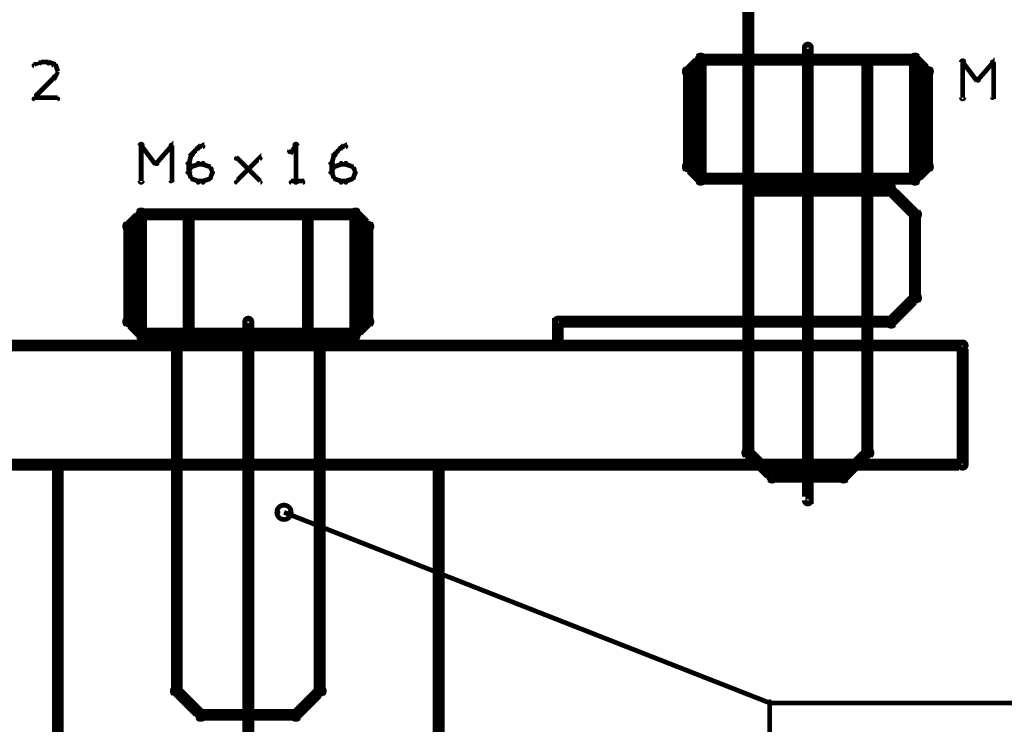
# Model space of a CAD drawing. Extents: x 26 to 524, y 33 to 520.
# Tile 88 of 95: x 394 to 435, y 392 to 421. Entities that reach past the tile are written whole.
import ezdxf

# ---------------------------------------------------------------- set-up
doc = ezdxf.new("R2010")
doc.units = 0
for name, color, linetype in [('BOTTOM', 22, 'CONTINUOUS'), ('DRAWING', 1, 'CONTINUOUS'), ('OUTLINES', 5, 'CONTINUOUS')]:
    doc.layers.add(name, color=color, linetype=linetype)

msp = doc.modelspace()

# ---------------------------------------------------------------- linework, layer by layer
at = {"layer": 'BOTTOM', "color": 251}
for points in [[(391, 407.5, 0.5, 0.5, 0), (416.5, 407.5, 0, 0, 0), (416.5, 407.5, 0.3, 0.3, 0), (416.5, 407.4, 0.3, 0.3, 1), (416.5, 407.6, 0, 0, 0), (416.4, 407.5, 0.3, 0.3, 1), (416.6, 407.5, 0, 0, 0), (416.5, 407.5, 0, 0, 0), (416.5, 407.5, 0.5, 0.5, 0), (416.5, 408.5, 0, 0, 0), (416.5, 408.5, 0.3, 0.3, 0), (416.6, 408.5, 0.3, 0.3, 1), (416.4, 408.5, 0, 0, 0), (416.5, 408.6, 0.3, 0.3, 1), (416.5, 408.4, 0, 0, 0), (416.5, 408.5, 0, 0, 0), (416.5, 408.5, 0.5, 0.5, 0), (430.5, 408.5, 0, 0, 0), (430.5, 408.5, 0.3, 0.3, 0), (430.5, 408.4, 0.3, 0.3, 1), (430.5, 408.6, 0, 0, 0), (430.4, 408.6, 0.3, 0.3, 1), (430.6, 408.4, 0, 0, 0), (430.5, 408.5, 0, 0, 0), (430.5, 408.5, 0.5, 0.5, 0), (431.5, 409.5, 0, 0, 0), (431.5, 409.5, 0.3, 0.3, 0), (431.6, 409.4, 0.3, 0.3, 1), (431.4, 409.6, 0, 0, 0), (431.4, 409.5, 0.3, 0.3, 1), (431.6, 409.5, 0, 0, 0), (431.5, 409.5, 0, 0, 0), (431.5, 409.5, 0.5, 0.5, 0), (431.5, 413, 0, 0, 0), (431.5, 413, 0.3, 0.3, 0), (431.6, 413, 0.3, 0.3, 1), (431.4, 413, 0, 0, 0), (431.4, 412.9, 0.3, 0.3, 1), (431.6, 413.1, 0, 0, 0), (431.5, 413, 0, 0, 0), (431.5, 413, 0.5, 0.5, 0), (430.5, 414, 0, 0, 0), (430.5, 414, 0.3, 0.3, 0), (430.6, 414.1, 0.3, 0.3, 1), (430.4, 413.9, 0, 0, 0), (430.5, 413.9, 0.3, 0.3, 1), (430.5, 414.1, 0, 0, 0), (430.5, 414, 0, 0, 0), (430.5, 414, 0.5, 0.5, 0), (424.5, 414, 0, 0, 0), (424.5, 414, 0.3, 0.3, 0), (424.5, 414.1, 0.3, 0.3, 1), (424.5, 413.9, 0, 0, 0), (424.4, 414, 0.3, 0.3, 1), (424.6, 414, 0, 0, 0), (424.5, 414, 0, 0, 0), (424.5, 414, 0.5, 0.5, 0), (424.5, 452.5, 0, 0, 0)], [(411.5, 202.5, 0.5, 0.5, 0), (411.5, 402.5, 0, 0, 0), (411.5, 402.5, 0.3, 0.3, 0), (411.6, 402.5, 0.3, 0.3, 1), (411.4, 402.5, 0, 0, 0), (411.5, 402.4, 0.3, 0.3, 1), (411.5, 402.6, 0, 0, 0), (411.5, 402.5, 0, 0, 0), (411.5, 402.5, 0.5, 0.5, 0), (395.5, 402.5, 0, 0, 0), (395.5, 402.5, 0.3, 0.3, 0), (395.5, 402.6, 0.3, 0.3, 1), (395.5, 402.4, 0, 0, 0), (395.6, 402.5, 0.3, 0.3, 1), (395.4, 402.5, 0, 0, 0), (395.5, 402.5, 0, 0, 0), (395.5, 402.5, 0.5, 0.5, 0), (395.5, 202.5, 0.5, 0.5, 0)]]:
    msp.add_lwpolyline(points, format="xyseb", dxfattribs=at)
at = {"layer": 'DRAWING', "color": 2}
for points in [[(427.1, 420, 0.3, 0.3, 1), (426.9, 420, 0, 0, 0), (427, 420, 0, 0, 0), (427, 420, 0.5, 0.5, 0), (427, 401, 0.5, 0.5, 0), (427, 401, 0, 0, 0), (427, 401, 0.3, 0.3, 0), (426.9, 401, 0.3, 0.3, 1), (427.1, 401, 0, 0, 0)], [(403.6, 408.5, 0.3, 0.3, 1), (403.4, 408.5, 0, 0, 0), (403.5, 408.5, 0, 0, 0), (403.5, 408.5, 0.5, 0.5, 0), (403.5, 385.5, 0.5, 0.5, 0), (403.5, 385.5, 0, 0, 0), (403.5, 385.5, 0.3, 0.3, 0), (403.4, 385.5, 0.3, 0.3, 1), (403.6, 385.5, 0, 0, 0)], [(368.5, 402.5, 0.5, 0.5, 0), (433.5, 402.5, 0, 0, 0), (433.5, 402.5, 0.3, 0.3, 0), (433.5, 402.4, 0.3, 0.3, 1), (433.5, 402.6, 0, 0, 0), (433.4, 402.5, 0.3, 0.3, 1), (433.6, 402.5, 0, 0, 0), (433.5, 402.5, 0, 0, 0), (433.5, 402.5, 0.5, 0.5, 0), (433.5, 407.5, 0, 0, 0), (433.5, 407.5, 0.3, 0.3, 0), (433.6, 407.5, 0.3, 0.3, 1), (433.4, 407.5, 0, 0, 0), (433.5, 407.4, 0.3, 0.3, 1), (433.5, 407.6, 0, 0, 0), (433.5, 407.5, 0, 0, 0), (433.5, 407.5, 0.5, 0.5, 0), (368.5, 407.5, 0, 0, 0)], [(405, 400.5, 0.1, 0.1, 1), (405, 400.5, 0, 0, 0), (405, 400.5, 0, 0, 0), (405, 400.5, 0.2, 0.2, 0), (425.4, 392.5, 0.2, 0.2, 0), (425.4, 392.5, 0, 0, 0), (425.4, 392.5, 0.1, 0.1, 0), (425.4, 392.5, 0.1, 0.1, 1), (425.4, 392.6, 0, 0, 0)], [(466.6, 392.5, 0.2, 0.2, 0), (425.4, 392.5, 0, 0, 0), (425.4, 392.5, 0.1, 0.1, 0), (425.4, 392.6, 0.1, 0.1, 1), (425.4, 392.5, 0, 0, 0), (425.4, 392.5, 0.1, 0.1, 1), (425.3, 392.5, 0, 0, 0), (425.4, 392.5, 0, 0, 0), (425.4, 392.5, 0.2, 0.2, 0), (425.4, 386.5, 0, 0, 0), (425.4, 386.5, 0.1, 0.1, 0), (425.3, 386.5, 0.1, 0.1, 1), (425.4, 386.5, 0, 0, 0), (425.4, 386.5, 0.1, 0.1, 1), (425.4, 386.4, 0, 0, 0), (425.4, 386.5, 0, 0, 0), (425.4, 386.5, 0.2, 0.2, 0), (466.6, 386.5, 0.2, 0.2, 0)]]:
    msp.add_lwpolyline(points, format="xyseb", dxfattribs=at)
msp.add_lwpolyline([(404.8, 400.5, 0.1, 0.1, 1), (404.7, 400.5, 0, 0, 0), (404.7, 400.5, 0, 0, 0), (404.7, 400.5, 0.2, 0.2, 1), (405.3, 400.5, 0, 0, 0), (405.3, 400.5, 0.1, 0.1, 0), (405.3, 400.5, 0.1, 0.1, 1), (405.2, 400.5, 0, 0, 0), (405.2, 400.5, 0.1, 0.1, 1), (405.3, 400.5, 0, 0, 0), (405.3, 400.5, 0, 0, 0), (405.3, 400.5, 0.2, 0.2, 1), (404.7, 400.5, 0.2, 0.2, 0), (404.7, 400.5, 0, 0, 0), (404.7, 400.5, 0.1, 0.1, 0), (404.7, 400.5, 0.1, 0.1, 1), (404.8, 400.5, 0, 0, 0)], format="xyseb", close=True, dxfattribs=at)
at = {"layer": 'OUTLINES', "color": 11}
for points in [[(422.1, 415, 0.3, 0.3, -1), (421.9, 415, 0, 0, 0), (422, 415, 0, 0, 0), (422, 415, 0.5, 0.5, 0), (422, 419, 0, 0, 0), (422, 419, 0.3, 0.3, 0), (421.9, 419, 0.3, 0.3, -1), (422.1, 419, 0, 0, 0), (422.1, 418.9, 0.3, 0.3, -1), (421.9, 419.1, 0, 0, 0), (422, 419, 0, 0, 0), (422, 419, 0.5, 0.5, 0), (422.5, 419.5, 0, 0, 0), (422.5, 419.5, 0.3, 0.3, 0), (422.4, 419.6, 0.3, 0.3, -1), (422.6, 419.4, 0, 0, 0), (422.5, 419.4, 0.3, 0.3, -1), (422.5, 419.6, 0, 0, 0), (422.5, 419.5, 0, 0, 0), (422.5, 419.5, 0.5, 0.5, 0), (431.5, 419.5, 0, 0, 0), (431.5, 419.5, 0.3, 0.3, 0), (431.5, 419.6, 0.3, 0.3, -1), (431.5, 419.4, 0, 0, 0), (431.4, 419.4, 0.3, 0.3, -1), (431.6, 419.6, 0, 0, 0), (431.5, 419.5, 0, 0, 0), (431.5, 419.5, 0.5, 0.5, 0), (432, 419, 0, 0, 0), (432, 419, 0.3, 0.3, 0), (432.1, 419.1, 0.3, 0.3, -1), (431.9, 418.9, 0, 0, 0), (431.9, 419, 0.3, 0.3, -1), (432.1, 419, 0, 0, 0), (432, 419, 0, 0, 0), (432, 419, 0.5, 0.5, 0), (432, 415, 0, 0, 0), (432, 415, 0.3, 0.3, 0), (432.1, 415, 0.3, 0.3, -1), (431.9, 415, 0, 0, 0), (431.9, 415.1, 0.3, 0.3, -1), (432.1, 414.9, 0, 0, 0), (432, 415, 0, 0, 0), (432, 415, 0.5, 0.5, 0), (431.5, 414.5, 0, 0, 0), (431.5, 414.5, 0.3, 0.3, 0), (431.6, 414.4, 0.3, 0.3, -1), (431.4, 414.6, 0, 0, 0), (431.5, 414.6, 0.3, 0.3, -1), (431.5, 414.4, 0, 0, 0), (431.5, 414.5, 0, 0, 0), (431.5, 414.5, 0.5, 0.5, 0), (422.5, 414.5, 0, 0, 0), (422.5, 414.5, 0.3, 0.3, 0), (422.5, 414.4, 0.3, 0.3, -1), (422.5, 414.6, 0, 0, 0), (422.6, 414.6, 0.3, 0.3, -1), (422.4, 414.4, 0, 0, 0), (422.5, 414.5, 0, 0, 0), (422.5, 414.5, 0.5, 0.5, 0), (422, 415, 0.5, 0.5, 0), (422, 415, 0, 0, 0), (422, 415, 0.3, 0.3, 0), (421.9, 414.9, 0.3, 0.3, -1), (422.1, 415.1, 0, 0, 0)], [(422.6, 414.5, 0.3, 0.3, -1), (422.4, 414.5, 0, 0, 0), (422.5, 414.5, 0, 0, 0), (422.5, 414.5, 0.5, 0.5, 0), (422.5, 419.5, 0, 0, 0), (422.5, 419.5, 0.3, 0.3, 0), (422.4, 419.5, 0.3, 0.3, -1), (422.6, 419.5, 0, 0, 0), (422.5, 419.4, 0.3, 0.3, -1), (422.5, 419.6, 0, 0, 0), (422.5, 419.5, 0, 0, 0), (422.5, 419.5, 0.5, 0.5, 0), (424.5, 419.5, 0, 0, 0), (424.5, 419.5, 0.3, 0.3, 0), (424.5, 419.6, 0.3, 0.3, -1), (424.5, 419.4, 0, 0, 0), (424.4, 419.5, 0.3, 0.3, -1), (424.6, 419.5, 0, 0, 0), (424.5, 419.5, 0, 0, 0), (424.5, 419.5, 0.5, 0.5, 0), (424.5, 414.5, 0, 0, 0), (424.5, 414.5, 0.3, 0.3, 0), (424.6, 414.5, 0.3, 0.3, -1), (424.4, 414.5, 0, 0, 0), (424.5, 414.6, 0.3, 0.3, -1), (424.5, 414.4, 0, 0, 0), (424.5, 414.5, 0, 0, 0), (424.5, 414.5, 0.5, 0.5, 0), (422.5, 414.5, 0.5, 0.5, 0), (422.5, 414.5, 0, 0, 0), (422.5, 414.5, 0.3, 0.3, 0), (422.5, 414.4, 0.3, 0.3, -1), (422.5, 414.6, 0, 0, 0)], [(429.6, 414.5, 0.3, 0.3, -1), (429.4, 414.5, 0, 0, 0), (429.5, 414.5, 0, 0, 0), (429.5, 414.5, 0.5, 0.5, 0), (429.5, 419.5, 0, 0, 0), (429.5, 419.5, 0.3, 0.3, 0), (429.4, 419.5, 0.3, 0.3, -1), (429.6, 419.5, 0, 0, 0), (429.5, 419.4, 0.3, 0.3, -1), (429.5, 419.6, 0, 0, 0), (429.5, 419.5, 0, 0, 0), (429.5, 419.5, 0.5, 0.5, 0), (431.5, 419.5, 0, 0, 0), (431.5, 419.5, 0.3, 0.3, 0), (431.5, 419.6, 0.3, 0.3, -1), (431.5, 419.4, 0, 0, 0), (431.4, 419.5, 0.3, 0.3, -1), (431.6, 419.5, 0, 0, 0), (431.5, 419.5, 0, 0, 0), (431.5, 419.5, 0.5, 0.5, 0), (431.5, 414.5, 0, 0, 0), (431.5, 414.5, 0.3, 0.3, 0), (431.6, 414.5, 0.3, 0.3, -1), (431.4, 414.5, 0, 0, 0), (431.5, 414.6, 0.3, 0.3, -1), (431.5, 414.4, 0, 0, 0), (431.5, 414.5, 0, 0, 0), (431.5, 414.5, 0.5, 0.5, 0), (429.5, 414.5, 0.5, 0.5, 0), (429.5, 414.5, 0, 0, 0), (429.5, 414.5, 0.3, 0.3, 0), (429.5, 414.4, 0.3, 0.3, -1), (429.5, 414.6, 0, 0, 0)], [(424.6, 414, 0.3, 0.3, 1), (424.4, 414, 0, 0, 0), (424.5, 414, 0, 0, 0), (424.5, 414, 0.5, 0.5, 0), (424.5, 403, 0, 0, 0), (424.5, 403, 0.3, 0.3, 0), (424.4, 403, 0.3, 0.3, 1), (424.6, 403, 0, 0, 0), (424.6, 403.1, 0.3, 0.3, 1), (424.4, 402.9, 0, 0, 0), (424.5, 403, 0, 0, 0), (424.5, 403, 0.5, 0.5, 0), (425.5, 402, 0, 0, 0), (425.5, 402, 0.3, 0.3, 0), (425.4, 401.9, 0.3, 0.3, 1), (425.6, 402.1, 0, 0, 0), (425.5, 402.1, 0.3, 0.3, 1), (425.5, 401.9, 0, 0, 0), (425.5, 402, 0, 0, 0), (425.5, 402, 0.5, 0.5, 0), (428.5, 402, 0, 0, 0), (428.5, 402, 0.3, 0.3, 0), (428.5, 401.9, 0.3, 0.3, 1), (428.5, 402.1, 0, 0, 0), (428.4, 402.1, 0.3, 0.3, 1), (428.6, 401.9, 0, 0, 0), (428.5, 402, 0, 0, 0), (428.5, 402, 0.5, 0.5, 0), (429.5, 403, 0, 0, 0), (429.5, 403, 0.3, 0.3, 0), (429.6, 402.9, 0.3, 0.3, 1), (429.4, 403.1, 0, 0, 0), (429.4, 403, 0.3, 0.3, 1), (429.6, 403, 0, 0, 0), (429.5, 403, 0, 0, 0), (429.5, 403, 0.5, 0.5, 0), (429.5, 414, 0, 0, 0), (429.5, 414, 0.3, 0.3, 0), (429.6, 414, 0.3, 0.3, 1), (429.4, 414, 0, 0, 0), (429.5, 413.9, 0.3, 0.3, 1), (429.5, 414.1, 0, 0, 0), (429.5, 414, 0, 0, 0), (429.5, 414, 0.5, 0.5, 0), (424.5, 414, 0.5, 0.5, 0), (424.5, 414, 0, 0, 0), (424.5, 414, 0.3, 0.3, 0), (424.5, 414.1, 0.3, 0.3, 1), (424.5, 413.9, 0, 0, 0)], [(398.6, 408.5, 0.3, 0.3, -1), (398.4, 408.5, 0, 0, 0), (398.5, 408.5, 0, 0, 0), (398.5, 408.5, 0.5, 0.5, 0), (398.5, 412.5, 0, 0, 0), (398.5, 412.5, 0.3, 0.3, 0), (398.4, 412.5, 0.3, 0.3, -1), (398.6, 412.5, 0, 0, 0), (398.6, 412.4, 0.3, 0.3, -1), (398.4, 412.6, 0, 0, 0), (398.5, 412.5, 0, 0, 0), (398.5, 412.5, 0.5, 0.5, 0), (399, 413, 0, 0, 0), (399, 413, 0.3, 0.3, 0), (398.9, 413.1, 0.3, 0.3, -1), (399.1, 412.9, 0, 0, 0), (399, 412.9, 0.3, 0.3, -1), (399, 413.1, 0, 0, 0), (399, 413, 0, 0, 0), (399, 413, 0.5, 0.5, 0), (408, 413, 0, 0, 0), (408, 413, 0.3, 0.3, 0), (408, 413.1, 0.3, 0.3, -1), (408, 412.9, 0, 0, 0), (407.9, 412.9, 0.3, 0.3, -1), (408.1, 413.1, 0, 0, 0), (408, 413, 0, 0, 0), (408, 413, 0.5, 0.5, 0), (408.5, 412.5, 0, 0, 0), (408.5, 412.5, 0.3, 0.3, 0), (408.6, 412.6, 0.3, 0.3, -1), (408.4, 412.4, 0, 0, 0), (408.4, 412.5, 0.3, 0.3, -1), (408.6, 412.5, 0, 0, 0), (408.5, 412.5, 0, 0, 0), (408.5, 412.5, 0.5, 0.5, 0), (408.5, 408.5, 0, 0, 0), (408.5, 408.5, 0.3, 0.3, 0), (408.6, 408.5, 0.3, 0.3, -1), (408.4, 408.5, 0, 0, 0), (408.4, 408.6, 0.3, 0.3, -1), (408.6, 408.4, 0, 0, 0), (408.5, 408.5, 0, 0, 0), (408.5, 408.5, 0.5, 0.5, 0), (408, 408, 0, 0, 0), (408, 408, 0.3, 0.3, 0), (408.1, 407.9, 0.3, 0.3, -1), (407.9, 408.1, 0, 0, 0), (408, 408.1, 0.3, 0.3, -1), (408, 407.9, 0, 0, 0), (408, 408, 0, 0, 0), (408, 408, 0.5, 0.5, 0), (399, 408, 0, 0, 0), (399, 408, 0.3, 0.3, 0), (399, 407.9, 0.3, 0.3, -1), (399, 408.1, 0, 0, 0), (399.1, 408.1, 0.3, 0.3, -1), (398.9, 407.9, 0, 0, 0), (399, 408, 0, 0, 0), (399, 408, 0.5, 0.5, 0), (398.5, 408.5, 0.5, 0.5, 0), (398.5, 408.5, 0, 0, 0), (398.5, 408.5, 0.3, 0.3, 0), (398.4, 408.4, 0.3, 0.3, -1), (398.6, 408.6, 0, 0, 0)], [(399.1, 408, 0.3, 0.3, -1), (398.9, 408, 0, 0, 0), (399, 408, 0, 0, 0), (399, 408, 0.5, 0.5, 0), (399, 413, 0, 0, 0), (399, 413, 0.3, 0.3, 0), (398.9, 413, 0.3, 0.3, -1), (399.1, 413, 0, 0, 0), (399, 412.9, 0.3, 0.3, -1), (399, 413.1, 0, 0, 0), (399, 413, 0, 0, 0), (399, 413, 0.5, 0.5, 0), (401, 413, 0, 0, 0), (401, 413, 0.3, 0.3, 0), (401, 413.1, 0.3, 0.3, -1), (401, 412.9, 0, 0, 0), (400.9, 413, 0.3, 0.3, -1), (401.1, 413, 0, 0, 0), (401, 413, 0, 0, 0), (401, 413, 0.5, 0.5, 0), (401, 408, 0, 0, 0), (401, 408, 0.3, 0.3, 0), (401.1, 408, 0.3, 0.3, -1), (400.9, 408, 0, 0, 0), (401, 408.1, 0.3, 0.3, -1), (401, 407.9, 0, 0, 0), (401, 408, 0, 0, 0), (401, 408, 0.5, 0.5, 0), (399, 408, 0.5, 0.5, 0), (399, 408, 0, 0, 0), (399, 408, 0.3, 0.3, 0), (399, 407.9, 0.3, 0.3, -1), (399, 408.1, 0, 0, 0)], [(406.1, 408, 0.3, 0.3, -1), (405.9, 408, 0, 0, 0), (406, 408, 0, 0, 0), (406, 408, 0.5, 0.5, 0), (406, 413, 0, 0, 0), (406, 413, 0.3, 0.3, 0), (405.9, 413, 0.3, 0.3, -1), (406.1, 413, 0, 0, 0), (406, 412.9, 0.3, 0.3, -1), (406, 413.1, 0, 0, 0), (406, 413, 0, 0, 0), (406, 413, 0.5, 0.5, 0), (408, 413, 0, 0, 0), (408, 413, 0.3, 0.3, 0), (408, 413.1, 0.3, 0.3, -1), (408, 412.9, 0, 0, 0), (407.9, 413, 0.3, 0.3, -1), (408.1, 413, 0, 0, 0), (408, 413, 0, 0, 0), (408, 413, 0.5, 0.5, 0), (408, 408, 0, 0, 0), (408, 408, 0.3, 0.3, 0), (408.1, 408, 0.3, 0.3, -1), (407.9, 408, 0, 0, 0), (408, 408.1, 0.3, 0.3, -1), (408, 407.9, 0, 0, 0), (408, 408, 0, 0, 0), (408, 408, 0.5, 0.5, 0), (406, 408, 0.5, 0.5, 0), (406, 408, 0, 0, 0), (406, 408, 0.3, 0.3, 0), (406, 407.9, 0.3, 0.3, -1), (406, 408.1, 0, 0, 0)], [(400.6, 408, 0.3, 0.3, 1), (400.4, 408, 0, 0, 0), (400.5, 408, 0, 0, 0), (400.5, 408, 0.5, 0.5, 0), (400.5, 393, 0, 0, 0), (400.5, 393, 0.3, 0.3, 0), (400.4, 393, 0.3, 0.3, 1), (400.6, 393, 0, 0, 0), (400.6, 393.1, 0.3, 0.3, 1), (400.4, 392.9, 0, 0, 0), (400.5, 393, 0, 0, 0), (400.5, 393, 0.5, 0.5, 0), (401.5, 392, 0, 0, 0), (401.5, 392, 0.3, 0.3, 0), (401.4, 391.9, 0.3, 0.3, 1), (401.6, 392.1, 0, 0, 0), (401.5, 392.1, 0.3, 0.3, 1), (401.5, 391.9, 0, 0, 0), (401.5, 392, 0, 0, 0), (401.5, 392, 0.5, 0.5, 0), (405.5, 392, 0, 0, 0), (405.5, 392, 0.3, 0.3, 0), (405.5, 391.9, 0.3, 0.3, 1), (405.5, 392.1, 0, 0, 0), (405.4, 392.1, 0.3, 0.3, 1), (405.6, 391.9, 0, 0, 0), (405.5, 392, 0, 0, 0), (405.5, 392, 0.5, 0.5, 0), (406.5, 393, 0, 0, 0), (406.5, 393, 0.3, 0.3, 0), (406.6, 392.9, 0.3, 0.3, 1), (406.4, 393.1, 0, 0, 0), (406.4, 393, 0.3, 0.3, 1), (406.6, 393, 0, 0, 0), (406.5, 393, 0, 0, 0), (406.5, 393, 0.5, 0.5, 0), (406.5, 408, 0, 0, 0), (406.5, 408, 0.3, 0.3, 0), (406.6, 408, 0.3, 0.3, 1), (406.4, 408, 0, 0, 0), (406.5, 407.9, 0.3, 0.3, 1), (406.5, 408.1, 0, 0, 0), (406.5, 408, 0, 0, 0), (406.5, 408, 0.5, 0.5, 0), (400.5, 408, 0.5, 0.5, 0), (400.5, 408, 0, 0, 0), (400.5, 408, 0.3, 0.3, 0), (400.5, 408.1, 0.3, 0.3, 1), (400.5, 407.9, 0, 0, 0)]]:
    msp.add_lwpolyline(points, format="xyseb", close=True, dxfattribs=at)
for points in [[(394.8, 419.3, 0.1, 0.1, 1), (394.7, 419.4, 0, 0, 0), (394.8, 419.4, 0, 0, 0), (394.8, 419.4, 0.2, 0.2, 0), (394.5, 419.3, 0.2, 0.2, 0), (394.5, 419.3, 0, 0, 0), (394.5, 419.3, 0.1, 0.1, 0), (394.5, 419.3, 0.1, 0.1, 1), (394.5, 419.2, 0, 0, 0)], [(395.1, 419.3, 0.1, 0.1, 1), (395.1, 419.4, 0, 0, 0), (395.1, 419.4, 0, 0, 0), (395.1, 419.4, 0.2, 0.2, 0), (394.8, 419.4, 0.2, 0.2, 0), (394.8, 419.4, 0, 0, 0), (394.8, 419.4, 0.1, 0.1, 0), (394.8, 419.4, 0.1, 0.1, 1), (394.8, 419.3, 0, 0, 0)], [(395.4, 419.2, 0.1, 0.1, 1), (395.4, 419.3, 0, 0, 0), (395.4, 419.3, 0, 0, 0), (395.4, 419.3, 0.2, 0.2, 0), (395.1, 419.4, 0.2, 0.2, 0), (395.1, 419.4, 0, 0, 0), (395.1, 419.4, 0.1, 0.1, 0), (395.1, 419.4, 0.1, 0.1, 1), (395.1, 419.3, 0, 0, 0)], [(395.5, 419, 0.1, 0.1, 1), (395.5, 419, 0, 0, 0), (395.5, 419, 0, 0, 0), (395.5, 419, 0.2, 0.2, 0), (395.4, 419.3, 0.2, 0.2, 0), (395.4, 419.3, 0, 0, 0), (395.4, 419.3, 0.1, 0.1, 0), (395.4, 419.3, 0.1, 0.1, 1), (395.3, 419.2, 0, 0, 0)], [(433.4, 417.9, 0.1, 0.1, 1), (433.6, 417.9, 0, 0, 0), (433.5, 417.9, 0, 0, 0), (433.5, 417.9, 0.2, 0.2, 0), (433.5, 419.4, 0.2, 0.2, 0), (433.5, 419.4, 0, 0, 0), (433.5, 419.4, 0.1, 0.1, 0), (433.6, 419.4, 0.1, 0.1, 1), (433.4, 419.4, 0, 0, 0)], [(433.5, 419.4, 0.1, 0.1, 1), (433.5, 419.3, 0, 0, 0), (433.5, 419.4, 0, 0, 0), (433.5, 419.4, 0.2, 0.2, 0), (434.1, 418.6, 0.2, 0.2, 0), (434.1, 418.6, 0, 0, 0), (434.1, 418.6, 0.1, 0.1, 0), (434.1, 418.6, 0.1, 0.1, 1), (434.2, 418.7, 0, 0, 0)], [(434.1, 418.7, 0.1, 0.1, 1), (434.2, 418.6, 0, 0, 0), (434.1, 418.6, 0, 0, 0), (434.1, 418.6, 0.2, 0.2, 0), (434.8, 419.4, 0.2, 0.2, 0), (434.8, 419.4, 0, 0, 0), (434.8, 419.4, 0.1, 0.1, 0), (434.8, 419.3, 0.1, 0.1, 1), (434.7, 419.4, 0, 0, 0)], [(434.8, 419.4, 0.1, 0.1, 1), (434.7, 419.4, 0, 0, 0), (434.8, 419.4, 0, 0, 0), (434.8, 419.4, 0.2, 0.2, 0), (434.8, 417.9, 0.2, 0.2, 0), (434.8, 417.9, 0, 0, 0), (434.8, 417.9, 0.1, 0.1, 0), (434.7, 417.9, 0.1, 0.1, 1), (434.8, 417.9, 0, 0, 0)], [(394.5, 417.9, 0.1, 0.1, 1), (394.5, 417.8, 0, 0, 0), (394.5, 417.9, 0, 0, 0), (394.5, 417.9, 0.2, 0.2, 0), (395.4, 418.8, 0.2, 0.2, 0), (395.4, 418.8, 0, 0, 0), (395.4, 418.8, 0.1, 0.1, 0), (395.4, 418.7, 0.1, 0.1, 1), (395.3, 418.8, 0, 0, 0)], [(395.3, 418.8, 0.1, 0.1, 1), (395.4, 418.7, 0, 0, 0), (395.4, 418.8, 0, 0, 0), (395.4, 418.8, 0.2, 0.2, 0), (395.5, 419, 0.2, 0.2, 0), (395.5, 419, 0, 0, 0), (395.5, 419, 0.1, 0.1, 0), (395.5, 419, 0.1, 0.1, 1), (395.5, 419, 0, 0, 0)], [(395.5, 417.8, 0.1, 0.1, 1), (395.5, 417.9, 0, 0, 0), (395.5, 417.9, 0, 0, 0), (395.5, 417.9, 0.2, 0.2, 0), (394.5, 417.9, 0.2, 0.2, 0), (394.5, 417.9, 0, 0, 0), (394.5, 417.9, 0.1, 0.1, 0), (394.5, 417.9, 0.1, 0.1, 1), (394.5, 417.8, 0, 0, 0)], [(398.9, 414.4, 0.1, 0.1, 1), (399.1, 414.4, 0, 0, 0), (399, 414.4, 0, 0, 0), (399, 414.4, 0.2, 0.2, 0), (399, 415.9, 0.2, 0.2, 0), (399, 415.9, 0, 0, 0), (399, 415.9, 0.1, 0.1, 0), (399.1, 415.9, 0.1, 0.1, 1), (398.9, 415.9, 0, 0, 0)], [(399, 415.9, 0.1, 0.1, 1), (399, 415.8, 0, 0, 0), (399, 415.9, 0, 0, 0), (399, 415.9, 0.2, 0.2, 0), (399.6, 415.1, 0.2, 0.2, 0), (399.6, 415.1, 0, 0, 0), (399.6, 415.1, 0.1, 0.1, 0), (399.6, 415.1, 0.1, 0.1, 1), (399.7, 415.2, 0, 0, 0)], [(399.6, 415.2, 0.1, 0.1, 1), (399.7, 415.1, 0, 0, 0), (399.6, 415.1, 0, 0, 0), (399.6, 415.1, 0.2, 0.2, 0), (400.3, 415.9, 0.2, 0.2, 0), (400.3, 415.9, 0, 0, 0), (400.3, 415.9, 0.1, 0.1, 0), (400.3, 415.8, 0.1, 0.1, 1), (400.2, 415.9, 0, 0, 0)], [(400.3, 415.9, 0.1, 0.1, 1), (400.2, 415.9, 0, 0, 0), (400.3, 415.9, 0, 0, 0), (400.3, 415.9, 0.2, 0.2, 0), (400.3, 414.4, 0.2, 0.2, 0), (400.3, 414.4, 0, 0, 0), (400.3, 414.4, 0.1, 0.1, 0), (400.2, 414.4, 0.1, 0.1, 1), (400.3, 414.4, 0, 0, 0)], [(401.1, 415.5, 0.1, 0.1, 1), (401.2, 415.5, 0, 0, 0), (401.1, 415.5, 0, 0, 0), (401.1, 415.5, 0.2, 0.2, 0), (401.4, 415.8, 0.2, 0.2, 0), (401.4, 415.8, 0, 0, 0), (401.4, 415.8, 0.1, 0.1, 0), (401.4, 415.7, 0.1, 0.1, 1), (401.3, 415.8, 0, 0, 0)], [(401.4, 415.8, 0.1, 0.1, 1), (401.4, 415.7, 0, 0, 0), (401.4, 415.8, 0, 0, 0), (401.4, 415.8, 0.2, 0.2, 0), (401.6, 415.9, 0.2, 0.2, 0), (401.6, 415.9, 0, 0, 0), (401.6, 415.9, 0.1, 0.1, 0), (401.6, 415.8, 0.1, 0.1, 1), (401.6, 415.9, 0, 0, 0)], [(405.5, 415.8, 0.1, 0.1, 1), (405.5, 415.9, 0, 0, 0), (405.5, 415.9, 0, 0, 0), (405.5, 415.9, 0.2, 0.2, 0), (405.3, 415.6, 0.2, 0.2, 0), (405.3, 415.6, 0, 0, 0), (405.3, 415.6, 0.1, 0.1, 0), (405.2, 415.7, 0.1, 0.1, 1), (405.3, 415.6, 0, 0, 0)], [(405.4, 414.4, 0.1, 0.1, 1), (405.6, 414.4, 0, 0, 0), (405.5, 414.4, 0, 0, 0), (405.5, 414.4, 0.2, 0.2, 0), (405.5, 415.9, 0.2, 0.2, 0), (405.5, 415.9, 0, 0, 0), (405.5, 415.9, 0.1, 0.1, 0), (405.6, 415.9, 0.1, 0.1, 1), (405.4, 415.9, 0, 0, 0)], [(407.1, 415.5, 0.1, 0.1, 1), (407.2, 415.5, 0, 0, 0), (407.1, 415.5, 0, 0, 0), (407.1, 415.5, 0.2, 0.2, 0), (407.4, 415.8, 0.2, 0.2, 0), (407.4, 415.8, 0, 0, 0), (407.4, 415.8, 0.1, 0.1, 0), (407.4, 415.7, 0.1, 0.1, 1), (407.3, 415.8, 0, 0, 0)], [(407.4, 415.8, 0.1, 0.1, 1), (407.4, 415.7, 0, 0, 0), (407.4, 415.8, 0, 0, 0), (407.4, 415.8, 0.2, 0.2, 0), (407.6, 415.9, 0.2, 0.2, 0), (407.6, 415.9, 0, 0, 0), (407.6, 415.9, 0.1, 0.1, 0), (407.6, 415.8, 0.1, 0.1, 1), (407.6, 415.9, 0, 0, 0)], [(401, 415.1, 0.1, 0.1, 1), (401, 415.1, 0, 0, 0), (401, 415.1, 0, 0, 0), (401, 415.1, 0.2, 0.2, 0), (401.1, 415.5, 0.2, 0.2, 0), (401.1, 415.5, 0, 0, 0), (401.1, 415.5, 0.1, 0.1, 0), (401.2, 415.5, 0.1, 0.1, 1), (401.1, 415.5, 0, 0, 0)], [(403, 414.4, 0.1, 0.1, 1), (403, 414.3, 0, 0, 0), (403, 414.4, 0, 0, 0), (403, 414.4, 0.2, 0.2, 0), (404, 415.4, 0.2, 0.2, 0), (404, 415.4, 0, 0, 0), (404, 415.4, 0.1, 0.1, 0), (404, 415.3, 0.1, 0.1, 1), (404, 415.4, 0, 0, 0)], [(407, 415.1, 0.1, 0.1, 1), (407, 415.1, 0, 0, 0), (407, 415.1, 0, 0, 0), (407, 415.1, 0.2, 0.2, 0), (407.1, 415.5, 0.2, 0.2, 0), (407.1, 415.5, 0, 0, 0), (407.1, 415.5, 0.1, 0.1, 0), (407.2, 415.5, 0.1, 0.1, 1), (407.1, 415.5, 0, 0, 0)], [(400.9, 414.8, 0.1, 0.1, 1), (401.1, 414.8, 0, 0, 0), (401, 414.8, 0, 0, 0), (401, 414.8, 0.2, 0.2, 0), (401, 415.1, 0.2, 0.2, 0), (401, 415.1, 0, 0, 0), (401, 415.1, 0.1, 0.1, 0), (401.1, 415.1, 0.1, 0.1, 1), (400.9, 415.1, 0, 0, 0)], [(401.1, 415, 0.1, 0.1, 1), (401.1, 415, 0, 0, 0), (401.1, 415, 0, 0, 0), (401.1, 415, 0.2, 0.2, 0), (401.4, 415.1, 0.2, 0.2, 0), (401.4, 415.1, 0, 0, 0), (401.4, 415.1, 0.1, 0.1, 0), (401.4, 415.1, 0.1, 0.1, 1), (401.4, 415.2, 0, 0, 0)], [(401.4, 415.2, 0.1, 0.1, 1), (401.4, 415.1, 0, 0, 0), (401.4, 415.1, 0, 0, 0), (401.4, 415.1, 0.2, 0.2, 0), (401.6, 415.1, 0.2, 0.2, 0), (401.6, 415.1, 0, 0, 0), (401.6, 415.1, 0.1, 0.1, 0), (401.6, 415.1, 0.1, 0.1, 1), (401.6, 415.2, 0, 0, 0)], [(401.6, 415.2, 0.1, 0.1, 1), (401.6, 415.1, 0, 0, 0), (401.6, 415.1, 0, 0, 0), (401.6, 415.1, 0.2, 0.2, 0), (401.9, 415, 0.2, 0.2, 0), (401.9, 415, 0, 0, 0), (401.9, 415, 0.1, 0.1, 0), (401.9, 415, 0.1, 0.1, 1), (401.9, 415, 0, 0, 0)], [(404, 414.3, 0.1, 0.1, 1), (404, 414.4, 0, 0, 0), (404, 414.4, 0, 0, 0), (404, 414.4, 0.2, 0.2, 0), (403, 415.4, 0.2, 0.2, 0), (403, 415.4, 0, 0, 0), (403, 415.4, 0.1, 0.1, 0), (403, 415.4, 0.1, 0.1, 1), (403, 415.3, 0, 0, 0)], [(406.9, 414.8, 0.1, 0.1, 1), (407.1, 414.8, 0, 0, 0), (407, 414.8, 0, 0, 0), (407, 414.8, 0.2, 0.2, 0), (407, 415.1, 0.2, 0.2, 0), (407, 415.1, 0, 0, 0), (407, 415.1, 0.1, 0.1, 0), (407.1, 415.1, 0.1, 0.1, 1), (406.9, 415.1, 0, 0, 0)], [(407.1, 415, 0.1, 0.1, 1), (407.1, 415, 0, 0, 0), (407.1, 415, 0, 0, 0), (407.1, 415, 0.2, 0.2, 0), (407.4, 415.1, 0.2, 0.2, 0), (407.4, 415.1, 0, 0, 0), (407.4, 415.1, 0.1, 0.1, 0), (407.4, 415.1, 0.1, 0.1, 1), (407.4, 415.2, 0, 0, 0)], [(407.4, 415.2, 0.1, 0.1, 1), (407.4, 415.1, 0, 0, 0), (407.4, 415.1, 0, 0, 0), (407.4, 415.1, 0.2, 0.2, 0), (407.6, 415.1, 0.2, 0.2, 0), (407.6, 415.1, 0, 0, 0), (407.6, 415.1, 0.1, 0.1, 0), (407.6, 415.1, 0.1, 0.1, 1), (407.6, 415.2, 0, 0, 0)], [(407.6, 415.2, 0.1, 0.1, 1), (407.6, 415.1, 0, 0, 0), (407.6, 415.1, 0, 0, 0), (407.6, 415.1, 0.2, 0.2, 0), (407.9, 415, 0.2, 0.2, 0), (407.9, 415, 0, 0, 0), (407.9, 415, 0.1, 0.1, 0), (407.9, 415, 0.1, 0.1, 1), (407.9, 415, 0, 0, 0)], [(401, 414.8, 0.1, 0.1, 1), (401, 414.7, 0, 0, 0), (401, 414.8, 0, 0, 0), (401, 414.8, 0.2, 0.2, 0), (401.1, 415, 0.2, 0.2, 0), (401.1, 415, 0, 0, 0), (401.1, 415, 0.1, 0.1, 0), (401.2, 415, 0.1, 0.1, 1), (401.1, 415, 0, 0, 0)], [(401.1, 414.5, 0.1, 0.1, 1), (401.2, 414.5, 0, 0, 0), (401.1, 414.5, 0, 0, 0), (401.1, 414.5, 0.2, 0.2, 0), (401, 414.8, 0.2, 0.2, 0), (401, 414.8, 0, 0, 0), (401, 414.8, 0.1, 0.1, 0), (401, 414.8, 0.1, 0.1, 1), (401, 414.7, 0, 0, 0)], [(401.9, 415, 0.1, 0.1, 1), (401.8, 415, 0, 0, 0), (401.9, 415, 0, 0, 0), (401.9, 415, 0.2, 0.2, 0), (402, 414.8, 0.2, 0.2, 0), (402, 414.8, 0, 0, 0), (402, 414.8, 0.1, 0.1, 0), (402, 414.7, 0.1, 0.1, 1), (402, 414.8, 0, 0, 0)], [(402, 414.7, 0.1, 0.1, 1), (402, 414.8, 0, 0, 0), (402, 414.8, 0, 0, 0), (402, 414.8, 0.2, 0.2, 0), (401.9, 414.5, 0.2, 0.2, 0), (401.9, 414.5, 0, 0, 0), (401.9, 414.5, 0.1, 0.1, 0), (401.8, 414.5, 0.1, 0.1, 1), (401.9, 414.5, 0, 0, 0)], [(407, 414.8, 0.1, 0.1, 1), (407, 414.7, 0, 0, 0), (407, 414.8, 0, 0, 0), (407, 414.8, 0.2, 0.2, 0), (407.1, 415, 0.2, 0.2, 0), (407.1, 415, 0, 0, 0), (407.1, 415, 0.1, 0.1, 0), (407.2, 415, 0.1, 0.1, 1), (407.1, 415, 0, 0, 0)], [(407.1, 414.5, 0.1, 0.1, 1), (407.2, 414.5, 0, 0, 0), (407.1, 414.5, 0, 0, 0), (407.1, 414.5, 0.2, 0.2, 0), (407, 414.8, 0.2, 0.2, 0), (407, 414.8, 0, 0, 0), (407, 414.8, 0.1, 0.1, 0), (407, 414.8, 0.1, 0.1, 1), (407, 414.7, 0, 0, 0)], [(407.9, 415, 0.1, 0.1, 1), (407.8, 415, 0, 0, 0), (407.9, 415, 0, 0, 0), (407.9, 415, 0.2, 0.2, 0), (408, 414.8, 0.2, 0.2, 0), (408, 414.8, 0, 0, 0), (408, 414.8, 0.1, 0.1, 0), (408, 414.7, 0.1, 0.1, 1), (408, 414.8, 0, 0, 0)], [(408, 414.7, 0.1, 0.1, 1), (408, 414.8, 0, 0, 0), (408, 414.8, 0, 0, 0), (408, 414.8, 0.2, 0.2, 0), (407.9, 414.5, 0.2, 0.2, 0), (407.9, 414.5, 0, 0, 0), (407.9, 414.5, 0.1, 0.1, 0), (407.8, 414.5, 0.1, 0.1, 1), (407.9, 414.5, 0, 0, 0)], [(401.4, 414.3, 0.1, 0.1, 1), (401.4, 414.4, 0, 0, 0), (401.4, 414.4, 0, 0, 0), (401.4, 414.4, 0.2, 0.2, 0), (401.1, 414.5, 0.2, 0.2, 0), (401.1, 414.5, 0, 0, 0), (401.1, 414.5, 0.1, 0.1, 0), (401.1, 414.5, 0.1, 0.1, 1), (401.1, 414.5, 0, 0, 0)], [(401.6, 414.3, 0.1, 0.1, 1), (401.6, 414.4, 0, 0, 0), (401.6, 414.4, 0, 0, 0), (401.6, 414.4, 0.2, 0.2, 0), (401.4, 414.4, 0.2, 0.2, 0), (401.4, 414.4, 0, 0, 0), (401.4, 414.4, 0.1, 0.1, 0), (401.4, 414.4, 0.1, 0.1, 1), (401.4, 414.3, 0, 0, 0)], [(401.9, 414.5, 0.1, 0.1, 1), (401.9, 414.5, 0, 0, 0), (401.9, 414.5, 0, 0, 0), (401.9, 414.5, 0.2, 0.2, 0), (401.6, 414.4, 0.2, 0.2, 0), (401.6, 414.4, 0, 0, 0), (401.6, 414.4, 0.1, 0.1, 0), (401.6, 414.4, 0.1, 0.1, 1), (401.6, 414.3, 0, 0, 0)], [(405.3, 414.4, 0.1, 0.1, 1), (405.3, 414.3, 0, 0, 0), (405.3, 414.4, 0, 0, 0), (405.3, 414.4, 0.2, 0.2, 0), (405.8, 414.4, 0.2, 0.2, 0), (405.8, 414.4, 0, 0, 0), (405.8, 414.4, 0.1, 0.1, 0), (405.8, 414.3, 0.1, 0.1, 1), (405.8, 414.4, 0, 0, 0)], [(407.4, 414.3, 0.1, 0.1, 1), (407.4, 414.4, 0, 0, 0), (407.4, 414.4, 0, 0, 0), (407.4, 414.4, 0.2, 0.2, 0), (407.1, 414.5, 0.2, 0.2, 0), (407.1, 414.5, 0, 0, 0), (407.1, 414.5, 0.1, 0.1, 0), (407.1, 414.5, 0.1, 0.1, 1), (407.1, 414.5, 0, 0, 0)], [(407.6, 414.3, 0.1, 0.1, 1), (407.6, 414.4, 0, 0, 0), (407.6, 414.4, 0, 0, 0), (407.6, 414.4, 0.2, 0.2, 0), (407.4, 414.4, 0.2, 0.2, 0), (407.4, 414.4, 0, 0, 0), (407.4, 414.4, 0.1, 0.1, 0), (407.4, 414.4, 0.1, 0.1, 1), (407.4, 414.3, 0, 0, 0)], [(407.9, 414.5, 0.1, 0.1, 1), (407.9, 414.5, 0, 0, 0), (407.9, 414.5, 0, 0, 0), (407.9, 414.5, 0.2, 0.2, 0), (407.6, 414.4, 0.2, 0.2, 0), (407.6, 414.4, 0, 0, 0), (407.6, 414.4, 0.1, 0.1, 0), (407.6, 414.4, 0.1, 0.1, 1), (407.6, 414.3, 0, 0, 0)]]:
    msp.add_lwpolyline(points, format="xyseb", dxfattribs=at)

doc.saveas('drawing.dxf')
